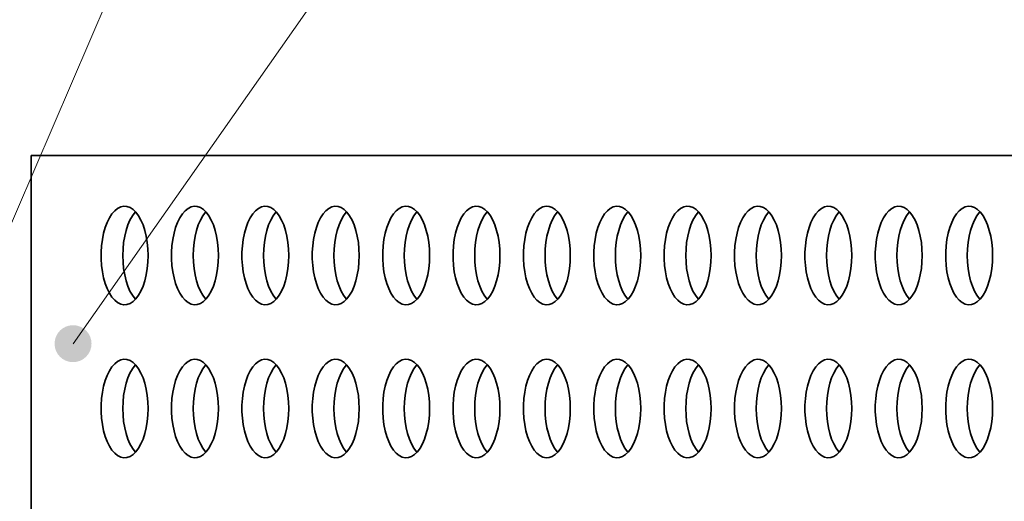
# Model space of a CAD drawing. Header units: millimetres. Extents: x -3920 to 13915, y -406 to 12209.
# Tile 21 of 88: x 368 to 768, y 10444 to 10639. Entities that reach past the tile are written whole.
import ezdxf

# ---------------------------------------------------------------- set-up
doc = ezdxf.new("R2010")
doc.units = ezdxf.units.MM
doc.layers.add('几何体', color=7, linetype='Continuous', lineweight=35)
doc.layers.add('细实线层', color=7, linetype='Continuous', lineweight=18)

# ---------------------------------------------------------------- blocks, each defined once
blk = doc.blocks.new('*X13')
at = {"layer": '细实线层', "color": 0}
blk.add_line((0, 0), (772.45, 1796.54), dxfattribs=at)
blk = doc.blocks.new('*X14')
at = {"layer": '细实线层', "lineweight": 18}
h = blk.add_hatch(color=0, dxfattribs=at)
edge = h.paths.add_edge_path(flags=0)
edge.add_arc((0, 0), 7.5, 0, 360)
at = {"layer": '细实线层', "color": 0}
blk.add_line((0, 0), (679.54, 967.37), dxfattribs=at)

msp = doc.modelspace()

# ---------------------------------------------------------------- linework, layer by layer
at = {"layer": '几何体'}
for p, q in [((372.952, 10584.293), (372.952, 9809.893)), ((1786.795, 10584.293), (372.952, 10584.293))]:
    msp.add_line(p, q, dxfattribs=at)
for points in [[(420.297, 10541.073), (420.382, 10543.738), (420.297, 10546.404), (420.045, 10549.022), (419.628, 10551.546), (419.055, 10553.931), (418.336, 10556.133), (417.483, 10558.115), (416.512, 10559.84), (415.441, 10561.277), (414.289, 10562.402), (413.075, 10563.194), (411.822, 10563.638), (410.552, 10563.727), (409.288, 10563.46), (408.052, 10562.84), (406.866, 10561.88), (405.752, 10560.596), (404.728, 10559.011), (403.815, 10557.154), (403.027, 10555.057), (402.38, 10552.759), (401.884, 10550.299), (401.548, 10547.722), (401.379, 10545.074), (401.379, 10542.403), (401.548, 10539.755), (401.884, 10537.178), (402.38, 10534.718), (403.027, 10532.42), (403.815, 10530.323), (404.728, 10528.465), (405.752, 10526.881), (406.866, 10525.597), (408.052, 10524.636), (409.288, 10524.017), (410.552, 10523.75), (411.822, 10523.839), (413.075, 10524.283), (414.289, 10525.075), (415.441, 10526.199), (416.512, 10527.637), (417.483, 10529.362), (418.336, 10531.343), (419.055, 10533.546), (419.628, 10535.931), (420.045, 10538.455), (420.297, 10541.073)], [(410.154, 10543.738), (410.239, 10546.404), (410.493, 10549.022), (410.909, 10551.546), (411.482, 10553.931), (412.201, 10556.133), (413.053, 10558.115), (414.024, 10559.84), (415.095, 10561.277), (415.269, 10561.472)], [(448.835, 10541.073), (448.92, 10543.738), (448.835, 10546.404), (448.581, 10549.022), (448.165, 10551.546), (447.591, 10553.931), (446.872, 10556.133), (446.02, 10558.115), (445.05, 10559.84), (443.979, 10561.277), (442.826, 10562.402), (441.612, 10563.194), (440.359, 10563.638), (439.089, 10563.727), (437.825, 10563.46), (436.589, 10562.84), (435.402, 10561.88), (434.289, 10560.596), (433.265, 10559.011), (432.353, 10557.154), (431.565, 10555.057), (430.917, 10552.759), (430.421, 10550.299), (430.085, 10547.722), (429.916, 10545.074), (429.916, 10542.403), (430.085, 10539.755), (430.421, 10537.178), (430.917, 10534.718), (431.565, 10532.42), (432.353, 10530.323), (433.265, 10528.465), (434.289, 10526.881), (435.402, 10525.597), (436.589, 10524.636), (437.825, 10524.017), (439.089, 10523.75), (440.359, 10523.839), (441.612, 10524.283), (442.826, 10525.075), (443.979, 10526.199), (445.05, 10527.637), (446.02, 10529.362), (446.872, 10531.343), (447.591, 10533.546), (448.165, 10535.931), (448.581, 10538.455), (448.835, 10541.073)], [(438.691, 10543.738), (438.776, 10546.404), (439.029, 10549.022), (439.446, 10551.546), (440.019, 10553.931), (440.738, 10556.133), (441.591, 10558.115), (442.561, 10559.84), (443.632, 10561.277), (443.805, 10561.472)], [(477.372, 10541.073), (477.457, 10543.738), (477.372, 10546.404), (477.118, 10549.022), (476.701, 10551.546), (476.128, 10553.931), (475.409, 10556.133), (474.557, 10558.115), (473.587, 10559.84), (472.516, 10561.277), (471.363, 10562.402), (470.15, 10563.194), (468.896, 10563.638), (467.626, 10563.727), (466.362, 10563.46), (465.126, 10562.84), (463.94, 10561.88), (462.825, 10560.596), (461.803, 10559.011), (460.889, 10557.154), (460.102, 10555.057), (459.454, 10552.759), (458.958, 10550.299), (458.623, 10547.722), (458.453, 10545.074), (458.453, 10542.403), (458.623, 10539.755), (458.958, 10537.178), (459.454, 10534.718), (460.102, 10532.42), (460.889, 10530.323), (461.803, 10528.465), (462.825, 10526.881), (463.94, 10525.597), (465.126, 10524.636), (466.362, 10524.017), (467.626, 10523.75), (468.896, 10523.839), (470.15, 10524.283), (471.363, 10525.075), (472.516, 10526.199), (473.587, 10527.637), (474.557, 10529.362), (475.409, 10531.343), (476.128, 10533.546), (476.701, 10535.931), (477.118, 10538.455), (477.372, 10541.073)], [(467.228, 10543.738), (467.313, 10546.404), (467.566, 10549.022), (467.983, 10551.546), (468.556, 10553.931), (469.275, 10556.133), (470.128, 10558.115), (471.099, 10559.84), (472.169, 10561.277), (472.342, 10561.472)], [(505.909, 10541.073), (505.993, 10543.738), (505.909, 10546.404), (505.656, 10549.022), (505.239, 10551.546), (504.666, 10553.931), (503.947, 10556.133), (503.094, 10558.115), (502.123, 10559.84), (501.052, 10561.277), (499.9, 10562.402), (498.686, 10563.194), (497.433, 10563.638), (496.163, 10563.727), (494.899, 10563.46), (493.663, 10562.84), (492.477, 10561.88), (491.363, 10560.596), (490.34, 10559.011), (489.426, 10557.154), (488.638, 10555.057), (487.991, 10552.759), (487.495, 10550.299), (487.159, 10547.722), (486.991, 10545.074), (486.991, 10542.403), (487.159, 10539.755), (487.495, 10537.178), (487.991, 10534.718), (488.638, 10532.42), (489.426, 10530.323), (490.34, 10528.465), (491.363, 10526.881), (492.477, 10525.597), (493.663, 10524.636), (494.899, 10524.017), (496.163, 10523.75), (497.433, 10523.839), (498.686, 10524.283), (499.9, 10525.075), (501.052, 10526.199), (502.123, 10527.637), (503.094, 10529.362), (503.947, 10531.343), (504.666, 10533.546), (505.239, 10535.931), (505.656, 10538.455), (505.909, 10541.073)], [(495.765, 10543.738), (495.85, 10546.404), (496.103, 10549.022), (496.521, 10551.546), (497.093, 10553.931), (497.813, 10556.133), (498.664, 10558.115), (499.635, 10559.84), (500.706, 10561.277), (500.88, 10561.472)], [(534.445, 10541.073), (534.53, 10543.738), (534.445, 10546.404), (534.193, 10549.022), (533.776, 10551.546), (533.203, 10553.931), (532.484, 10556.133), (531.631, 10558.115), (530.661, 10559.84), (529.59, 10561.277), (528.437, 10562.402), (527.223, 10563.194), (525.97, 10563.638), (524.701, 10563.727), (523.436, 10563.46), (522.2, 10562.84), (521.014, 10561.88), (519.9, 10560.596), (518.877, 10559.011), (517.963, 10557.154), (517.176, 10555.057), (516.529, 10552.759), (516.032, 10550.299), (515.696, 10547.722), (515.527, 10545.074), (515.527, 10542.403), (515.696, 10539.755), (516.032, 10537.178), (516.529, 10534.718), (517.176, 10532.42), (517.963, 10530.323), (518.877, 10528.465), (519.9, 10526.881), (521.014, 10525.597), (522.2, 10524.636), (523.436, 10524.017), (524.701, 10523.75), (525.97, 10523.839), (527.223, 10524.283), (528.437, 10525.075), (529.59, 10526.199), (530.661, 10527.637), (531.631, 10529.362), (532.484, 10531.343), (533.203, 10533.546), (533.776, 10535.931), (534.193, 10538.455), (534.445, 10541.073)], [(524.302, 10543.738), (524.387, 10546.404), (524.641, 10549.022), (525.057, 10551.546), (525.631, 10553.931), (526.35, 10556.133), (527.202, 10558.115), (528.172, 10559.84), (529.243, 10561.277), (529.417, 10561.472)], [(562.983, 10541.073), (563.068, 10543.738), (562.983, 10546.404), (562.729, 10549.022), (562.313, 10551.546), (561.74, 10553.931), (561.02, 10556.133), (560.168, 10558.115), (559.198, 10559.84), (558.127, 10561.277), (556.974, 10562.402), (555.761, 10563.194), (554.508, 10563.638), (553.238, 10563.727), (551.973, 10563.46), (550.737, 10562.84), (549.552, 10561.88), (548.437, 10560.596), (547.414, 10559.011), (546.501, 10557.154), (545.713, 10555.057), (545.065, 10552.759), (544.57, 10550.299), (544.234, 10547.722), (544.064, 10545.074), (544.064, 10542.403), (544.234, 10539.755), (544.57, 10537.178), (545.065, 10534.718), (545.713, 10532.42), (546.501, 10530.323), (547.414, 10528.465), (548.437, 10526.881), (549.552, 10525.597), (550.737, 10524.636), (551.973, 10524.017), (553.238, 10523.75), (554.508, 10523.839), (555.761, 10524.283), (556.974, 10525.075), (558.127, 10526.199), (559.198, 10527.637), (560.168, 10529.362), (561.02, 10531.343), (561.74, 10533.546), (562.313, 10535.931), (562.729, 10538.455), (562.983, 10541.073)], [(552.84, 10543.738), (552.925, 10546.404), (553.177, 10549.022), (553.594, 10551.546), (554.167, 10553.931), (554.886, 10556.133), (555.739, 10558.115), (556.709, 10559.84), (557.781, 10561.277), (557.953, 10561.472)], [(591.52, 10541.073), (591.605, 10543.738), (591.52, 10546.404), (591.267, 10549.022), (590.85, 10551.546), (590.277, 10553.931), (589.558, 10556.133), (588.706, 10558.115), (587.735, 10559.84), (586.664, 10561.277), (585.512, 10562.402), (584.298, 10563.194), (583.045, 10563.638), (581.774, 10563.727), (580.511, 10563.46), (579.274, 10562.84), (578.088, 10561.88), (576.974, 10560.596), (575.951, 10559.011), (575.038, 10557.154), (574.25, 10555.057), (573.602, 10552.759), (573.106, 10550.299), (572.771, 10547.722), (572.601, 10545.074), (572.601, 10542.403), (572.771, 10539.755), (573.106, 10537.178), (573.602, 10534.718), (574.25, 10532.42), (575.038, 10530.323), (575.951, 10528.465), (576.974, 10526.881), (578.088, 10525.597), (579.274, 10524.636), (580.511, 10524.017), (581.774, 10523.75), (583.045, 10523.839), (584.298, 10524.283), (585.512, 10525.075), (586.664, 10526.199), (587.735, 10527.637), (588.706, 10529.362), (589.558, 10531.343), (590.277, 10533.546), (590.85, 10535.931), (591.267, 10538.455), (591.52, 10541.073)], [(581.377, 10543.738), (581.462, 10546.404), (581.714, 10549.022), (582.131, 10551.546), (582.704, 10553.931), (583.424, 10556.133), (584.276, 10558.115), (585.247, 10559.84), (586.318, 10561.277), (586.491, 10561.472)], [(620.057, 10541.073), (620.142, 10543.738), (620.057, 10546.404), (619.804, 10549.022), (619.387, 10551.546), (618.814, 10553.931), (618.095, 10556.133), (617.242, 10558.115), (616.273, 10559.84), (615.201, 10561.277), (614.049, 10562.402), (612.835, 10563.194), (611.581, 10563.638), (610.312, 10563.727), (609.047, 10563.46), (607.812, 10562.84), (606.625, 10561.88), (605.511, 10560.596), (604.488, 10559.011), (603.574, 10557.154), (602.788, 10555.057), (602.14, 10552.759), (601.643, 10550.299), (601.307, 10547.722), (601.139, 10545.074), (601.139, 10542.403), (601.307, 10539.755), (601.643, 10537.178), (602.14, 10534.718), (602.788, 10532.42), (603.574, 10530.323), (604.488, 10528.465), (605.511, 10526.881), (606.625, 10525.597), (607.812, 10524.636), (609.047, 10524.017), (610.312, 10523.75), (611.581, 10523.839), (612.835, 10524.283), (614.049, 10525.075), (615.201, 10526.199), (616.273, 10527.637), (617.242, 10529.362), (618.095, 10531.343), (618.814, 10533.546), (619.387, 10535.931), (619.804, 10538.455), (620.057, 10541.073)], [(609.913, 10543.738), (609.998, 10546.404), (610.252, 10549.022), (610.669, 10551.546), (611.242, 10553.931), (611.961, 10556.133), (612.814, 10558.115), (613.783, 10559.84), (614.854, 10561.277), (615.028, 10561.472)], [(648.594, 10541.073), (648.679, 10543.738), (648.594, 10546.404), (648.341, 10549.022), (647.924, 10551.546), (647.351, 10553.931), (646.632, 10556.133), (645.779, 10558.115), (644.809, 10559.84), (643.738, 10561.277), (642.585, 10562.402), (641.372, 10563.194), (640.119, 10563.638), (638.849, 10563.727), (637.584, 10563.46), (636.348, 10562.84), (635.163, 10561.88), (634.048, 10560.596), (633.025, 10559.011), (632.112, 10557.154), (631.324, 10555.057), (630.677, 10552.759), (630.181, 10550.299), (629.845, 10547.722), (629.675, 10545.074), (629.675, 10542.403), (629.845, 10539.755), (630.181, 10537.178), (630.677, 10534.718), (631.324, 10532.42), (632.112, 10530.323), (633.025, 10528.465), (634.048, 10526.881), (635.163, 10525.597), (636.348, 10524.636), (637.584, 10524.017), (638.849, 10523.75), (640.119, 10523.839), (641.372, 10524.283), (642.585, 10525.075), (643.738, 10526.199), (644.809, 10527.637), (645.779, 10529.362), (646.632, 10531.343), (647.351, 10533.546), (647.924, 10535.931), (648.341, 10538.455), (648.594, 10541.073)], [(638.451, 10543.738), (638.536, 10546.404), (638.789, 10549.022), (639.206, 10551.546), (639.779, 10553.931), (640.498, 10556.133), (641.35, 10558.115), (642.32, 10559.84), (643.392, 10561.277), (643.565, 10561.472)], [(677.131, 10541.073), (677.216, 10543.738), (677.131, 10546.404), (676.879, 10549.022), (676.462, 10551.546), (675.889, 10553.931), (675.169, 10556.133), (674.317, 10558.115), (673.346, 10559.84), (672.275, 10561.277), (671.122, 10562.402), (669.909, 10563.194), (668.656, 10563.638), (667.386, 10563.727), (666.122, 10563.46), (664.885, 10562.84), (663.7, 10561.88), (662.585, 10560.596), (661.563, 10559.011), (660.649, 10557.154), (659.861, 10555.057), (659.214, 10552.759), (658.718, 10550.299), (658.382, 10547.722), (658.212, 10545.074), (658.212, 10542.403), (658.382, 10539.755), (658.718, 10537.178), (659.214, 10534.718), (659.861, 10532.42), (660.649, 10530.323), (661.563, 10528.465), (662.585, 10526.881), (663.7, 10525.597), (664.885, 10524.636), (666.122, 10524.017), (667.386, 10523.75), (668.656, 10523.839), (669.909, 10524.283), (671.122, 10525.075), (672.275, 10526.199), (673.346, 10527.637), (674.317, 10529.362), (675.169, 10531.343), (675.889, 10533.546), (676.462, 10535.931), (676.879, 10538.455), (677.131, 10541.073)], [(666.988, 10543.738), (667.073, 10546.404), (667.326, 10549.022), (667.742, 10551.546), (668.315, 10553.931), (669.035, 10556.133), (669.887, 10558.115), (670.858, 10559.84), (671.929, 10561.277), (672.102, 10561.472)], [(705.668, 10541.073), (705.753, 10543.738), (705.668, 10546.404), (705.415, 10549.022), (704.999, 10551.546), (704.425, 10553.931), (703.706, 10556.133), (702.854, 10558.115), (701.884, 10559.84), (700.812, 10561.277), (699.66, 10562.402), (698.446, 10563.194), (697.193, 10563.638), (695.923, 10563.727), (694.659, 10563.46), (693.423, 10562.84), (692.237, 10561.88), (691.123, 10560.596), (690.099, 10559.011), (689.186, 10557.154), (688.399, 10555.057), (687.75, 10552.759), (687.255, 10550.299), (686.919, 10547.722), (686.75, 10545.074), (686.75, 10542.403), (686.919, 10539.755), (687.255, 10537.178), (687.75, 10534.718), (688.399, 10532.42), (689.186, 10530.323), (690.099, 10528.465), (691.123, 10526.881), (692.237, 10525.597), (693.423, 10524.636), (694.659, 10524.017), (695.923, 10523.75), (697.193, 10523.839), (698.446, 10524.283), (699.66, 10525.075), (700.812, 10526.199), (701.884, 10527.637), (702.854, 10529.362), (703.706, 10531.343), (704.425, 10533.546), (704.999, 10535.931), (705.415, 10538.455), (705.668, 10541.073)], [(695.525, 10543.738), (695.61, 10546.404), (695.863, 10549.022), (696.28, 10551.546), (696.853, 10553.931), (697.572, 10556.133), (698.425, 10558.115), (699.395, 10559.84), (700.466, 10561.277), (700.639, 10561.472)], [(734.206, 10541.073), (734.291, 10543.738), (734.206, 10546.404), (733.952, 10549.022), (733.535, 10551.546), (732.962, 10553.931), (732.243, 10556.133), (731.391, 10558.115), (730.421, 10559.84), (729.35, 10561.277), (728.197, 10562.402), (726.983, 10563.194), (725.731, 10563.638), (724.46, 10563.727), (723.196, 10563.46), (721.96, 10562.84), (720.774, 10561.88), (719.659, 10560.596), (718.636, 10559.011), (717.723, 10557.154), (716.936, 10555.057), (716.288, 10552.759), (715.792, 10550.299), (715.457, 10547.722), (715.287, 10545.074), (715.287, 10542.403), (715.457, 10539.755), (715.792, 10537.178), (716.288, 10534.718), (716.936, 10532.42), (717.723, 10530.323), (718.636, 10528.465), (719.659, 10526.881), (720.774, 10525.597), (721.96, 10524.636), (723.196, 10524.017), (724.46, 10523.75), (725.731, 10523.839), (726.983, 10524.283), (728.197, 10525.075), (729.35, 10526.199), (730.421, 10527.637), (731.391, 10529.362), (732.243, 10531.343), (732.962, 10533.546), (733.535, 10535.931), (733.952, 10538.455), (734.206, 10541.073)], [(724.063, 10543.738), (724.147, 10546.404), (724.4, 10549.022), (724.817, 10551.546), (725.39, 10553.931), (726.109, 10556.133), (726.962, 10558.115), (727.932, 10559.84), (729.003, 10561.277), (729.176, 10561.472)], [(762.743, 10541.073), (762.827, 10543.738), (762.743, 10546.404), (762.49, 10549.022), (762.072, 10551.546), (761.5, 10553.931), (760.78, 10556.133), (759.928, 10558.115), (758.957, 10559.84), (757.886, 10561.277), (756.734, 10562.402), (755.52, 10563.194), (754.267, 10563.638), (752.997, 10563.727), (751.732, 10563.46), (750.496, 10562.84), (749.311, 10561.88), (748.196, 10560.596), (747.174, 10559.011), (746.26, 10557.154), (745.473, 10555.057), (744.825, 10552.759), (744.329, 10550.299), (743.993, 10547.722), (743.824, 10545.074), (743.824, 10542.403), (743.993, 10539.755), (744.329, 10537.178), (744.825, 10534.718), (745.473, 10532.42), (746.26, 10530.323), (747.174, 10528.465), (748.196, 10526.881), (749.311, 10525.597), (750.496, 10524.636), (751.732, 10524.017), (752.997, 10523.75), (754.267, 10523.839), (755.52, 10524.283), (756.734, 10525.075), (757.886, 10526.199), (758.957, 10527.637), (759.928, 10529.362), (760.78, 10531.343), (761.5, 10533.546), (762.072, 10535.931), (762.49, 10538.455), (762.743, 10541.073)], [(752.599, 10543.738), (752.684, 10546.404), (752.937, 10549.022), (753.354, 10551.546), (753.927, 10553.931), (754.646, 10556.133), (755.498, 10558.115), (756.469, 10559.84), (757.54, 10561.277), (757.713, 10561.472)], [(415.269, 10526.005), (415.095, 10526.199), (414.024, 10527.637), (413.053, 10529.362), (412.201, 10531.343), (411.482, 10533.546), (410.909, 10535.931), (410.493, 10538.455), (410.239, 10541.073), (410.154, 10543.738)], [(443.805, 10526.005), (443.632, 10526.199), (442.561, 10527.637), (441.591, 10529.362), (440.738, 10531.343), (440.019, 10533.546), (439.446, 10535.931), (439.029, 10538.455), (438.776, 10541.073), (438.691, 10543.738)], [(472.342, 10526.005), (472.169, 10526.199), (471.099, 10527.637), (470.128, 10529.362), (469.275, 10531.343), (468.556, 10533.546), (467.983, 10535.931), (467.566, 10538.455), (467.313, 10541.073), (467.228, 10543.738)], [(500.88, 10526.005), (500.706, 10526.199), (499.635, 10527.637), (498.664, 10529.362), (497.813, 10531.343), (497.093, 10533.546), (496.521, 10535.931), (496.103, 10538.455), (495.85, 10541.073), (495.765, 10543.738)], [(529.417, 10526.005), (529.243, 10526.199), (528.172, 10527.637), (527.202, 10529.362), (526.35, 10531.343), (525.631, 10533.546), (525.057, 10535.931), (524.641, 10538.455), (524.387, 10541.073), (524.302, 10543.738)], [(557.953, 10526.005), (557.781, 10526.199), (556.709, 10527.637), (555.739, 10529.362), (554.886, 10531.343), (554.167, 10533.546), (553.594, 10535.931), (553.177, 10538.455), (552.925, 10541.073), (552.84, 10543.738)], [(586.491, 10526.005), (586.318, 10526.199), (585.247, 10527.637), (584.276, 10529.362), (583.424, 10531.343), (582.704, 10533.546), (582.131, 10535.931), (581.714, 10538.455), (581.462, 10541.073), (581.377, 10543.738)], [(615.028, 10526.005), (614.854, 10526.199), (613.783, 10527.637), (612.814, 10529.362), (611.961, 10531.343), (611.242, 10533.546), (610.669, 10535.931), (610.252, 10538.455), (609.998, 10541.073), (609.913, 10543.738)], [(643.565, 10526.005), (643.392, 10526.199), (642.32, 10527.637), (641.35, 10529.362), (640.498, 10531.343), (639.779, 10533.546), (639.206, 10535.931), (638.789, 10538.455), (638.536, 10541.073), (638.451, 10543.738)], [(672.102, 10526.005), (671.929, 10526.199), (670.858, 10527.637), (669.887, 10529.362), (669.035, 10531.343), (668.315, 10533.546), (667.742, 10535.931), (667.326, 10538.455), (667.073, 10541.073), (666.988, 10543.738)], [(700.639, 10526.005), (700.466, 10526.199), (699.395, 10527.637), (698.425, 10529.362), (697.572, 10531.343), (696.853, 10533.546), (696.28, 10535.931), (695.863, 10538.455), (695.61, 10541.073), (695.525, 10543.738)], [(729.176, 10526.005), (729.003, 10526.199), (727.932, 10527.637), (726.962, 10529.362), (726.109, 10531.343), (725.39, 10533.546), (724.817, 10535.931), (724.4, 10538.455), (724.147, 10541.073), (724.063, 10543.738)], [(757.713, 10526.005), (757.54, 10526.199), (756.469, 10527.637), (755.498, 10529.362), (754.646, 10531.343), (753.927, 10533.546), (753.354, 10535.931), (752.937, 10538.455), (752.684, 10541.073), (752.599, 10543.738)], [(420.297, 10479.073), (420.382, 10481.738), (420.297, 10484.404), (420.045, 10487.022), (419.628, 10489.546), (419.055, 10491.931), (418.336, 10494.133), (417.483, 10496.115), (416.512, 10497.84), (415.441, 10499.277), (414.289, 10500.402), (413.075, 10501.194), (411.822, 10501.638), (410.552, 10501.727), (409.288, 10501.46), (408.052, 10500.841), (406.866, 10499.88), (405.752, 10498.596), (404.728, 10497.012), (403.815, 10495.154), (403.027, 10493.057), (402.38, 10490.759), (401.884, 10488.299), (401.548, 10485.722), (401.379, 10483.074), (401.379, 10480.403), (401.548, 10477.755), (401.884, 10475.178), (402.38, 10472.718), (403.027, 10470.42), (403.815, 10468.323), (404.728, 10466.465), (405.752, 10464.881), (406.866, 10463.597), (408.052, 10462.636), (409.288, 10462.017), (410.552, 10461.75), (411.822, 10461.839), (413.075, 10462.283), (414.289, 10463.075), (415.441, 10464.199), (416.512, 10465.637), (417.483, 10467.362), (418.336, 10469.343), (419.055, 10471.546), (419.628, 10473.931), (420.045, 10476.454), (420.297, 10479.073)], [(448.835, 10479.073), (448.92, 10481.738), (448.835, 10484.404), (448.581, 10487.022), (448.165, 10489.546), (447.591, 10491.931), (446.872, 10494.133), (446.02, 10496.115), (445.05, 10497.84), (443.979, 10499.277), (442.826, 10500.402), (441.612, 10501.194), (440.359, 10501.638), (439.089, 10501.727), (437.825, 10501.46), (436.589, 10500.841), (435.402, 10499.88), (434.289, 10498.596), (433.265, 10497.012), (432.353, 10495.154), (431.565, 10493.057), (430.917, 10490.759), (430.421, 10488.299), (430.085, 10485.722), (429.916, 10483.074), (429.916, 10480.403), (430.085, 10477.755), (430.421, 10475.178), (430.917, 10472.718), (431.565, 10470.42), (432.353, 10468.323), (433.265, 10466.465), (434.289, 10464.881), (435.402, 10463.597), (436.589, 10462.636), (437.825, 10462.017), (439.089, 10461.75), (440.359, 10461.839), (441.612, 10462.283), (442.826, 10463.075), (443.979, 10464.199), (445.05, 10465.637), (446.02, 10467.362), (446.872, 10469.343), (447.591, 10471.546), (448.165, 10473.931), (448.581, 10476.454), (448.835, 10479.073)], [(477.372, 10479.073), (477.457, 10481.738), (477.372, 10484.404), (477.118, 10487.022), (476.701, 10489.546), (476.128, 10491.931), (475.409, 10494.133), (474.557, 10496.115), (473.587, 10497.84), (472.516, 10499.277), (471.363, 10500.402), (470.15, 10501.194), (468.896, 10501.638), (467.626, 10501.727), (466.362, 10501.46), (465.126, 10500.841), (463.94, 10499.88), (462.825, 10498.596), (461.803, 10497.012), (460.889, 10495.154), (460.102, 10493.057), (459.454, 10490.759), (458.958, 10488.299), (458.623, 10485.722), (458.453, 10483.074), (458.453, 10480.403), (458.623, 10477.755), (458.958, 10475.178), (459.454, 10472.718), (460.102, 10470.42), (460.889, 10468.323), (461.803, 10466.465), (462.825, 10464.881), (463.94, 10463.597), (465.126, 10462.636), (466.362, 10462.017), (467.626, 10461.75), (468.896, 10461.839), (470.15, 10462.283), (471.363, 10463.075), (472.516, 10464.199), (473.587, 10465.637), (474.557, 10467.362), (475.409, 10469.343), (476.128, 10471.546), (476.701, 10473.931), (477.118, 10476.454), (477.372, 10479.073)], [(505.909, 10479.073), (505.993, 10481.738), (505.909, 10484.404), (505.656, 10487.022), (505.239, 10489.546), (504.666, 10491.931), (503.947, 10494.133), (503.094, 10496.115), (502.123, 10497.84), (501.052, 10499.277), (499.9, 10500.402), (498.686, 10501.194), (497.433, 10501.638), (496.163, 10501.727), (494.899, 10501.46), (493.663, 10500.841), (492.477, 10499.88), (491.363, 10498.596), (490.34, 10497.012), (489.426, 10495.154), (488.638, 10493.057), (487.991, 10490.759), (487.495, 10488.299), (487.159, 10485.722), (486.991, 10483.074), (486.991, 10480.403), (487.159, 10477.755), (487.495, 10475.178), (487.991, 10472.718), (488.638, 10470.42), (489.426, 10468.323), (490.34, 10466.465), (491.363, 10464.881), (492.477, 10463.597), (493.663, 10462.636), (494.899, 10462.017), (496.163, 10461.75), (497.433, 10461.839), (498.686, 10462.283), (499.9, 10463.075), (501.052, 10464.199), (502.123, 10465.637), (503.094, 10467.362), (503.947, 10469.343), (504.666, 10471.546), (505.239, 10473.931), (505.656, 10476.454), (505.909, 10479.073)], [(534.445, 10479.073), (534.53, 10481.738), (534.445, 10484.404), (534.193, 10487.022), (533.776, 10489.546), (533.203, 10491.931), (532.484, 10494.133), (531.631, 10496.115), (530.661, 10497.84), (529.59, 10499.277), (528.437, 10500.402), (527.223, 10501.194), (525.97, 10501.638), (524.701, 10501.727), (523.436, 10501.46), (522.2, 10500.841), (521.014, 10499.88), (519.9, 10498.596), (518.877, 10497.012), (517.963, 10495.154), (517.176, 10493.057), (516.529, 10490.759), (516.032, 10488.299), (515.696, 10485.722), (515.527, 10483.074), (515.527, 10480.403), (515.696, 10477.755), (516.032, 10475.178), (516.529, 10472.718), (517.176, 10470.42), (517.963, 10468.323), (518.877, 10466.465), (519.9, 10464.881), (521.014, 10463.597), (522.2, 10462.636), (523.436, 10462.017), (524.701, 10461.75), (525.97, 10461.839), (527.223, 10462.283), (528.437, 10463.075), (529.59, 10464.199), (530.661, 10465.637), (531.631, 10467.362), (532.484, 10469.343), (533.203, 10471.546), (533.776, 10473.931), (534.193, 10476.454), (534.445, 10479.073)], [(562.983, 10479.073), (563.068, 10481.738), (562.983, 10484.404), (562.729, 10487.022), (562.313, 10489.546), (561.74, 10491.931), (561.02, 10494.133), (560.168, 10496.115), (559.198, 10497.84), (558.127, 10499.277), (556.974, 10500.402), (555.761, 10501.194), (554.508, 10501.638), (553.238, 10501.727), (551.973, 10501.46), (550.737, 10500.841), (549.552, 10499.88), (548.437, 10498.596), (547.414, 10497.012), (546.501, 10495.154), (545.713, 10493.057), (545.065, 10490.759), (544.57, 10488.299), (544.234, 10485.722), (544.064, 10483.074), (544.064, 10480.403), (544.234, 10477.755), (544.57, 10475.178), (545.065, 10472.718), (545.713, 10470.42), (546.501, 10468.323), (547.414, 10466.465), (548.437, 10464.881), (549.552, 10463.597), (550.737, 10462.636), (551.973, 10462.017), (553.238, 10461.75), (554.508, 10461.839), (555.761, 10462.283), (556.974, 10463.075), (558.127, 10464.199), (559.198, 10465.637), (560.168, 10467.362), (561.02, 10469.343), (561.74, 10471.546), (562.313, 10473.931), (562.729, 10476.454), (562.983, 10479.073)], [(591.52, 10479.073), (591.605, 10481.738), (591.52, 10484.404), (591.267, 10487.022), (590.85, 10489.546), (590.277, 10491.931), (589.558, 10494.133), (588.706, 10496.115), (587.735, 10497.84), (586.664, 10499.277), (585.512, 10500.402), (584.298, 10501.194), (583.045, 10501.638), (581.774, 10501.727), (580.511, 10501.46), (579.274, 10500.841), (578.088, 10499.88), (576.974, 10498.596), (575.951, 10497.012), (575.038, 10495.154), (574.25, 10493.057), (573.602, 10490.759), (573.106, 10488.299), (572.771, 10485.722), (572.601, 10483.074), (572.601, 10480.403), (572.771, 10477.755), (573.106, 10475.178), (573.602, 10472.718), (574.25, 10470.42), (575.038, 10468.323), (575.951, 10466.465), (576.974, 10464.881), (578.088, 10463.597), (579.274, 10462.636), (580.511, 10462.017), (581.774, 10461.75), (583.045, 10461.839), (584.298, 10462.283), (585.512, 10463.075), (586.664, 10464.199), (587.735, 10465.637), (588.706, 10467.362), (589.558, 10469.343), (590.277, 10471.546), (590.85, 10473.931), (591.267, 10476.454), (591.52, 10479.073)], [(620.057, 10479.073), (620.142, 10481.738), (620.057, 10484.404), (619.804, 10487.022), (619.387, 10489.546), (618.814, 10491.931), (618.095, 10494.133), (617.242, 10496.115), (616.273, 10497.84), (615.201, 10499.277), (614.049, 10500.402), (612.835, 10501.194), (611.581, 10501.638), (610.312, 10501.727), (609.047, 10501.46), (607.812, 10500.841), (606.625, 10499.88), (605.511, 10498.596), (604.488, 10497.012), (603.574, 10495.154), (602.788, 10493.057), (602.14, 10490.759), (601.643, 10488.299), (601.307, 10485.722), (601.139, 10483.074), (601.139, 10480.403), (601.307, 10477.755), (601.643, 10475.178), (602.14, 10472.718), (602.788, 10470.42), (603.574, 10468.323), (604.488, 10466.465), (605.511, 10464.881), (606.625, 10463.597), (607.812, 10462.636), (609.047, 10462.017), (610.312, 10461.75), (611.581, 10461.839), (612.835, 10462.283), (614.049, 10463.075), (615.201, 10464.199), (616.273, 10465.637), (617.242, 10467.362), (618.095, 10469.343), (618.814, 10471.546), (619.387, 10473.931), (619.804, 10476.454), (620.057, 10479.073)], [(648.594, 10479.073), (648.679, 10481.738), (648.594, 10484.404), (648.341, 10487.022), (647.924, 10489.546), (647.351, 10491.931), (646.632, 10494.133), (645.779, 10496.115), (644.809, 10497.84), (643.738, 10499.277), (642.585, 10500.402), (641.372, 10501.194), (640.119, 10501.638), (638.849, 10501.727), (637.584, 10501.46), (636.348, 10500.841), (635.163, 10499.88), (634.048, 10498.596), (633.025, 10497.012), (632.112, 10495.154), (631.324, 10493.057), (630.677, 10490.759), (630.181, 10488.299), (629.845, 10485.722), (629.675, 10483.074), (629.675, 10480.403), (629.845, 10477.755), (630.181, 10475.178), (630.677, 10472.718), (631.324, 10470.42), (632.112, 10468.323), (633.025, 10466.465), (634.048, 10464.881), (635.163, 10463.597), (636.348, 10462.636), (637.584, 10462.017), (638.849, 10461.75), (640.119, 10461.839), (641.372, 10462.283), (642.585, 10463.075), (643.738, 10464.199), (644.809, 10465.637), (645.779, 10467.362), (646.632, 10469.343), (647.351, 10471.546), (647.924, 10473.931), (648.341, 10476.454), (648.594, 10479.073)], [(677.131, 10479.073), (677.216, 10481.738), (677.131, 10484.404), (676.879, 10487.022), (676.462, 10489.546), (675.889, 10491.931), (675.169, 10494.133), (674.317, 10496.115), (673.346, 10497.84), (672.275, 10499.277), (671.122, 10500.402), (669.909, 10501.194), (668.656, 10501.638), (667.386, 10501.727), (666.122, 10501.46), (664.885, 10500.841), (663.7, 10499.88), (662.585, 10498.596), (661.563, 10497.012), (660.649, 10495.154), (659.861, 10493.057), (659.214, 10490.759), (658.718, 10488.299), (658.382, 10485.722), (658.212, 10483.074), (658.212, 10480.403), (658.382, 10477.755), (658.718, 10475.178), (659.214, 10472.718), (659.861, 10470.42), (660.649, 10468.323), (661.563, 10466.465), (662.585, 10464.881), (663.7, 10463.597), (664.885, 10462.636), (666.122, 10462.017), (667.386, 10461.75), (668.656, 10461.839), (669.909, 10462.283), (671.122, 10463.075), (672.275, 10464.199), (673.346, 10465.637), (674.317, 10467.362), (675.169, 10469.343), (675.889, 10471.546), (676.462, 10473.931), (676.879, 10476.454), (677.131, 10479.073)], [(705.668, 10479.073), (705.753, 10481.738), (705.668, 10484.404), (705.415, 10487.022), (704.999, 10489.546), (704.425, 10491.931), (703.706, 10494.133), (702.854, 10496.115), (701.884, 10497.84), (700.812, 10499.277), (699.66, 10500.402), (698.446, 10501.194), (697.193, 10501.638), (695.923, 10501.727), (694.659, 10501.46), (693.423, 10500.841), (692.237, 10499.88), (691.123, 10498.596), (690.099, 10497.012), (689.186, 10495.154), (688.399, 10493.057), (687.75, 10490.759), (687.255, 10488.299), (686.919, 10485.722), (686.75, 10483.074), (686.75, 10480.403), (686.919, 10477.755), (687.255, 10475.178), (687.75, 10472.718), (688.399, 10470.42), (689.186, 10468.323), (690.099, 10466.465), (691.123, 10464.881), (692.237, 10463.597), (693.423, 10462.636), (694.659, 10462.017), (695.923, 10461.75), (697.193, 10461.839), (698.446, 10462.283), (699.66, 10463.075), (700.812, 10464.199), (701.884, 10465.637), (702.854, 10467.362), (703.706, 10469.343), (704.425, 10471.546), (704.999, 10473.931), (705.415, 10476.454), (705.668, 10479.073)], [(734.206, 10479.073), (734.291, 10481.738), (734.206, 10484.404), (733.952, 10487.022), (733.535, 10489.546), (732.962, 10491.931), (732.243, 10494.133), (731.391, 10496.115), (730.421, 10497.84), (729.35, 10499.277), (728.197, 10500.402), (726.983, 10501.194), (725.731, 10501.638), (724.46, 10501.727), (723.196, 10501.46), (721.96, 10500.841), (720.774, 10499.88), (719.659, 10498.596), (718.636, 10497.012), (717.723, 10495.154), (716.936, 10493.057), (716.288, 10490.759), (715.792, 10488.299), (715.457, 10485.722), (715.287, 10483.074), (715.287, 10480.403), (715.457, 10477.755), (715.792, 10475.178), (716.288, 10472.718), (716.936, 10470.42), (717.723, 10468.323), (718.636, 10466.465), (719.659, 10464.881), (720.774, 10463.597), (721.96, 10462.636), (723.196, 10462.017), (724.46, 10461.75), (725.731, 10461.839), (726.983, 10462.283), (728.197, 10463.075), (729.35, 10464.199), (730.421, 10465.637), (731.391, 10467.362), (732.243, 10469.343), (732.962, 10471.546), (733.535, 10473.931), (733.952, 10476.454), (734.206, 10479.073)], [(762.743, 10479.073), (762.827, 10481.738), (762.743, 10484.404), (762.49, 10487.022), (762.072, 10489.546), (761.5, 10491.931), (760.78, 10494.133), (759.928, 10496.115), (758.957, 10497.84), (757.886, 10499.277), (756.734, 10500.402), (755.52, 10501.194), (754.267, 10501.638), (752.997, 10501.727), (751.732, 10501.46), (750.496, 10500.841), (749.311, 10499.88), (748.196, 10498.596), (747.174, 10497.012), (746.26, 10495.154), (745.473, 10493.057), (744.825, 10490.759), (744.329, 10488.299), (743.993, 10485.722), (743.824, 10483.074), (743.824, 10480.403), (743.993, 10477.755), (744.329, 10475.178), (744.825, 10472.718), (745.473, 10470.42), (746.26, 10468.323), (747.174, 10466.465), (748.196, 10464.881), (749.311, 10463.597), (750.496, 10462.636), (751.732, 10462.017), (752.997, 10461.75), (754.267, 10461.839), (755.52, 10462.283), (756.734, 10463.075), (757.886, 10464.199), (758.957, 10465.637), (759.928, 10467.362), (760.78, 10469.343), (761.5, 10471.546), (762.072, 10473.931), (762.49, 10476.454), (762.743, 10479.073)], [(410.154, 10481.738), (410.239, 10484.404), (410.493, 10487.022), (410.909, 10489.546), (411.482, 10491.931), (412.201, 10494.133), (413.053, 10496.115), (414.024, 10497.84), (415.095, 10499.277), (415.269, 10499.472)], [(438.691, 10481.738), (438.776, 10484.404), (439.029, 10487.022), (439.446, 10489.546), (440.019, 10491.931), (440.738, 10494.133), (441.591, 10496.115), (442.561, 10497.84), (443.632, 10499.277), (443.805, 10499.472)], [(467.228, 10481.738), (467.313, 10484.404), (467.566, 10487.022), (467.983, 10489.546), (468.556, 10491.931), (469.275, 10494.133), (470.128, 10496.115), (471.099, 10497.84), (472.169, 10499.277), (472.342, 10499.472)], [(495.765, 10481.738), (495.85, 10484.404), (496.103, 10487.022), (496.521, 10489.546), (497.093, 10491.931), (497.813, 10494.133), (498.664, 10496.115), (499.635, 10497.84), (500.706, 10499.277), (500.88, 10499.472)], [(524.302, 10481.738), (524.387, 10484.404), (524.641, 10487.022), (525.057, 10489.546), (525.631, 10491.931), (526.35, 10494.133), (527.202, 10496.115), (528.172, 10497.84), (529.243, 10499.277), (529.417, 10499.472)], [(552.84, 10481.738), (552.925, 10484.404), (553.177, 10487.022), (553.594, 10489.546), (554.167, 10491.931), (554.886, 10494.133), (555.739, 10496.115), (556.709, 10497.84), (557.781, 10499.277), (557.953, 10499.472)], [(581.377, 10481.738), (581.462, 10484.404), (581.714, 10487.022), (582.131, 10489.546), (582.704, 10491.931), (583.424, 10494.133), (584.276, 10496.115), (585.247, 10497.84), (586.318, 10499.277), (586.491, 10499.472)], [(609.913, 10481.738), (609.998, 10484.404), (610.252, 10487.022), (610.669, 10489.546), (611.242, 10491.931), (611.961, 10494.133), (612.814, 10496.115), (613.783, 10497.84), (614.854, 10499.277), (615.028, 10499.472)], [(638.451, 10481.738), (638.536, 10484.404), (638.789, 10487.022), (639.206, 10489.546), (639.779, 10491.931), (640.498, 10494.133), (641.35, 10496.115), (642.32, 10497.84), (643.392, 10499.277), (643.565, 10499.472)], [(666.988, 10481.738), (667.073, 10484.404), (667.326, 10487.022), (667.742, 10489.546), (668.315, 10491.931), (669.035, 10494.133), (669.887, 10496.115), (670.858, 10497.84), (671.929, 10499.277), (672.102, 10499.472)], [(695.525, 10481.738), (695.61, 10484.404), (695.863, 10487.022), (696.28, 10489.546), (696.853, 10491.931), (697.572, 10494.133), (698.425, 10496.115), (699.395, 10497.84), (700.466, 10499.277), (700.639, 10499.472)], [(724.063, 10481.738), (724.147, 10484.404), (724.4, 10487.022), (724.817, 10489.546), (725.39, 10491.931), (726.109, 10494.133), (726.962, 10496.115), (727.932, 10497.84), (729.003, 10499.277), (729.176, 10499.472)], [(752.599, 10481.738), (752.684, 10484.404), (752.937, 10487.022), (753.354, 10489.546), (753.927, 10491.931), (754.646, 10494.133), (755.498, 10496.115), (756.469, 10497.84), (757.54, 10499.277), (757.713, 10499.472)], [(415.269, 10464.005), (415.095, 10464.199), (414.024, 10465.637), (413.053, 10467.362), (412.201, 10469.343), (411.482, 10471.546), (410.909, 10473.931), (410.493, 10476.454), (410.239, 10479.073), (410.154, 10481.738)], [(443.805, 10464.005), (443.632, 10464.199), (442.561, 10465.637), (441.591, 10467.362), (440.738, 10469.343), (440.019, 10471.546), (439.446, 10473.931), (439.029, 10476.454), (438.776, 10479.073), (438.691, 10481.738)], [(472.342, 10464.005), (472.169, 10464.199), (471.099, 10465.637), (470.128, 10467.362), (469.275, 10469.343), (468.556, 10471.546), (467.983, 10473.931), (467.566, 10476.454), (467.313, 10479.073), (467.228, 10481.738)], [(500.88, 10464.005), (500.706, 10464.199), (499.635, 10465.637), (498.664, 10467.362), (497.813, 10469.343), (497.093, 10471.546), (496.521, 10473.931), (496.103, 10476.454), (495.85, 10479.073), (495.765, 10481.738)], [(529.417, 10464.005), (529.243, 10464.199), (528.172, 10465.637), (527.202, 10467.362), (526.35, 10469.343), (525.631, 10471.546), (525.057, 10473.931), (524.641, 10476.454), (524.387, 10479.073), (524.302, 10481.738)], [(557.953, 10464.005), (557.781, 10464.199), (556.709, 10465.637), (555.739, 10467.362), (554.886, 10469.343), (554.167, 10471.546), (553.594, 10473.931), (553.177, 10476.454), (552.925, 10479.073), (552.84, 10481.738)], [(586.491, 10464.005), (586.318, 10464.199), (585.247, 10465.637), (584.276, 10467.362), (583.424, 10469.343), (582.704, 10471.546), (582.131, 10473.931), (581.714, 10476.454), (581.462, 10479.073), (581.377, 10481.738)], [(615.028, 10464.005), (614.854, 10464.199), (613.783, 10465.637), (612.814, 10467.362), (611.961, 10469.343), (611.242, 10471.546), (610.669, 10473.931), (610.252, 10476.454), (609.998, 10479.073), (609.913, 10481.738)], [(643.565, 10464.005), (643.392, 10464.199), (642.32, 10465.637), (641.35, 10467.362), (640.498, 10469.343), (639.779, 10471.546), (639.206, 10473.931), (638.789, 10476.454), (638.536, 10479.073), (638.451, 10481.738)], [(672.102, 10464.005), (671.929, 10464.199), (670.858, 10465.637), (669.887, 10467.362), (669.035, 10469.343), (668.315, 10471.546), (667.742, 10473.931), (667.326, 10476.454), (667.073, 10479.073), (666.988, 10481.738)], [(700.639, 10464.005), (700.466, 10464.199), (699.395, 10465.637), (698.425, 10467.362), (697.572, 10469.343), (696.853, 10471.546), (696.28, 10473.931), (695.863, 10476.454), (695.61, 10479.073), (695.525, 10481.738)], [(729.176, 10464.005), (729.003, 10464.199), (727.932, 10465.637), (726.962, 10467.362), (726.109, 10469.343), (725.39, 10471.546), (724.817, 10473.931), (724.4, 10476.454), (724.147, 10479.073), (724.063, 10481.738)], [(757.713, 10464.005), (757.54, 10464.199), (756.469, 10465.637), (755.498, 10467.362), (754.646, 10469.343), (753.927, 10471.546), (753.354, 10473.931), (752.937, 10476.454), (752.684, 10479.073), (752.599, 10481.738)]]:
    msp.add_lwpolyline(points, dxfattribs=at)

# ---------------------------------------------------------------- block references
at = {"layer": '细实线层'}
for name, p in [('*X13', (-12.603, 9678.833)), ('*X14', (389.97, 10508.007))]:
    msp.add_blockref(name, p, dxfattribs=at)

doc.saveas('drawing.dxf')
